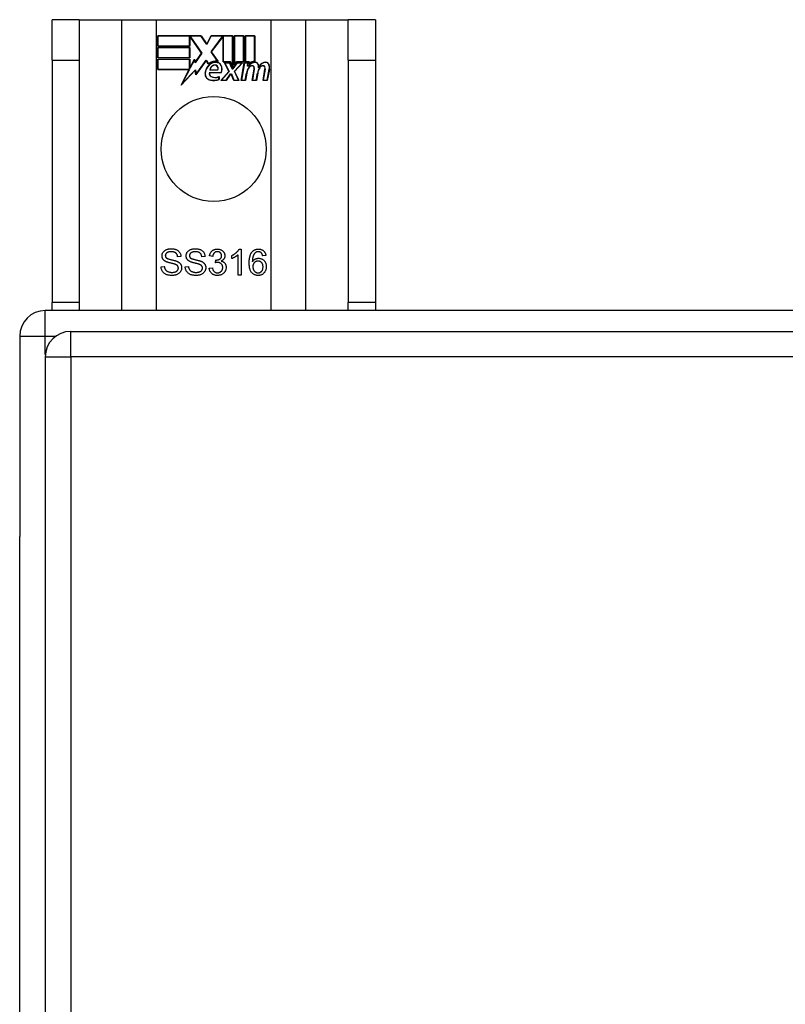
# Model space of a CAD drawing. Header units: inches. Extents: x 19 to 446, y 48 to 210.
# Tile 115 of 256: x 147.46 to 150.42, y 138.13 to 141.94. Entities that reach past the tile are written whole.
import ezdxf

# ---------------------------------------------------------------- set-up
doc = ezdxf.new("R2010")
doc.units = ezdxf.units.IN
doc.header["$MEASUREMENT"] = 0
doc.layers.add('Visible Edges(ANSI)', color=7, linetype='Continuous', lineweight=25)
doc.layers.add('Visible Tangent Edges(ANSI)', color=7, linetype='Continuous', lineweight=25)

msp = doc.modelspace()

# ---------------------------------------------------------------- linework, layer by layer
at = {"layer": 'Visible Edges(ANSI)'}
for p, q in [((147.6949, 141.9356), (147.5899, 141.9356)), ((147.5899, 141.7796), (147.5899, 141.9356)), ((147.6949, 141.9356), (147.6949, 141.7796)), ((147.6949, 141.9356), (147.8591, 141.9356)), ((147.8591, 141.9356), (147.9937, 141.9356)), ((147.9937, 141.9356), (148.4361, 141.9356)), ((148.4361, 141.9356), (148.5708, 141.9356)), ((148.5708, 141.9356), (148.7349, 141.9356)), ((148.7349, 141.7796), (148.7349, 141.9356)), ((148.8399, 141.9356), (148.7349, 141.9356)), ((148.8399, 141.9356), (148.8399, 141.7796)), ((147.9987, 141.8335), (147.9987, 141.8736)), ((147.9987, 141.8736), (148.166, 141.8736)), ((147.9995, 141.8729), (147.9995, 141.8343)), ((148.1656, 141.8729), (147.9995, 141.8729)), ((148.1213, 141.8343), (148.1213, 141.8688)), ((148.1213, 141.8688), (148.1258, 141.8688)), ((148.1254, 141.868), (148.1221, 141.868)), ((148.1221, 141.868), (148.1221, 141.8335)), ((148.1682, 141.8058), (148.1254, 141.868)), ((148.1258, 141.8688), (148.1691, 141.8058)), ((148.1881, 141.8395), (148.1656, 141.8729)), ((148.166, 141.8736), (148.188, 141.841)), ((148.188, 141.841), (148.2053, 141.8736)), ((148.2058, 141.8729), (148.1881, 141.8395)), ((148.2048, 141.8108), (148.2481, 141.8688)), ((148.2053, 141.8736), (148.289, 141.8736)), ((148.2484, 141.868), (148.2057, 141.8108)), ((148.2882, 141.8729), (148.2058, 141.8729)), ((148.2481, 141.8688), (148.2522, 141.8688)), ((148.2515, 141.868), (148.2484, 141.868)), ((148.2515, 141.7726), (148.2515, 141.868)), ((148.2522, 141.8688), (148.2522, 141.7733)), ((148.2882, 141.7542), (148.2882, 141.8729)), ((148.289, 141.8736), (148.289, 141.7505)), ((148.2942, 141.7596), (148.2942, 141.8736)), ((148.2942, 141.8736), (148.3313, 141.8736)), ((148.295, 141.8729), (148.295, 141.7619)), ((148.3306, 141.8729), (148.295, 141.8729)), ((148.3306, 141.7733), (148.3306, 141.8729)), ((148.3313, 141.8736), (148.3313, 141.7726)), ((148.3366, 141.7726), (148.3366, 141.8736)), ((148.3366, 141.8736), (148.3737, 141.8736)), ((148.3373, 141.8729), (148.3373, 141.7733)), ((148.373, 141.8729), (148.3373, 141.8729)), ((148.373, 141.775), (148.373, 141.8729)), ((148.3737, 141.8736), (148.3737, 141.7743)), ((148.1221, 141.8335), (147.9987, 141.8335)), ((147.9987, 141.7881), (147.9987, 141.8283)), ((147.9987, 141.8283), (148.1221, 141.8283)), ((147.9995, 141.8343), (148.1213, 141.8343)), ((147.9995, 141.8275), (147.9995, 141.7889)), ((148.1213, 141.8275), (147.9995, 141.8275)), ((148.1213, 141.7889), (148.1213, 141.8275)), ((148.1221, 141.8283), (148.1221, 141.7881)), ((148.2299, 141.7746), (148.2048, 141.8108)), ((148.2057, 141.8108), (148.2316, 141.7735)), ((147.5899, 141.7796), (147.5899, 140.8416)), ((147.6949, 141.7796), (147.6949, 140.8416)), ((148.1221, 141.7881), (147.9987, 141.7881)), ((147.9987, 141.7424), (147.9987, 141.7825)), ((147.9987, 141.7825), (148.1221, 141.7825)), ((147.9995, 141.7889), (148.1213, 141.7889)), ((148.1213, 141.7818), (147.9995, 141.7818)), ((147.9995, 141.7818), (147.9995, 141.7431)), ((148.1213, 141.7473), (148.1213, 141.7818)), ((148.1221, 141.7825), (148.1221, 141.748)), ((148.1229, 141.748), (148.1412, 141.7833)), ((148.1409, 141.781), (148.1233, 141.7473)), ((148.1433, 141.7688), (148.1409, 141.781)), ((148.1412, 141.7833), (148.1437, 141.7707)), ((148.1691, 141.8058), (148.1433, 141.7688)), ((148.1437, 141.7707), (148.1682, 141.8058)), ((148.1855, 141.7778), (148.1462, 141.7228)), ((148.1467, 141.7247), (148.1855, 141.7792)), ((148.1855, 141.7792), (148.1943, 141.7646)), ((148.1941, 141.7634), (148.1855, 141.7778)), ((148.2796, 141.7726), (148.2515, 141.7726)), ((148.2522, 141.7733), (148.2801, 141.7733)), ((148.2736, 141.7356), (148.2563, 141.769)), ((148.2563, 141.769), (148.2766, 141.769)), ((148.2766, 141.769), (148.2863, 141.746)), ((148.289, 141.7505), (148.2796, 141.7726)), ((148.2801, 141.7733), (148.2882, 141.7542)), ((148.289, 141.746), (148.3057, 141.769)), ((148.3036, 141.7726), (148.2942, 141.7596)), ((148.295, 141.7619), (148.3032, 141.7733)), ((148.3261, 141.769), (148.2957, 141.7359)), ((148.3032, 141.7733), (148.3306, 141.7733)), ((148.3313, 141.7726), (148.3036, 141.7726)), ((148.3057, 141.769), (148.3261, 141.769)), ((148.3212, 141.7008), (148.3333, 141.769)), ((148.3333, 141.769), (148.3475, 141.769)), ((148.352, 141.7726), (148.3366, 141.7726)), ((148.3373, 141.7733), (148.3528, 141.7733)), ((148.3475, 141.769), (148.3464, 141.757)), ((148.3513, 141.7649), (148.352, 141.7726)), ((148.3528, 141.7733), (148.3522, 141.7669)), ((148.7349, 141.7796), (148.7349, 140.8416)), ((148.8399, 141.7796), (148.8399, 140.8416)), ((148.1199, 141.7424), (147.9987, 141.7424)), ((147.9995, 141.7431), (148.1212, 141.7431)), ((148.0889, 141.6828), (148.1199, 141.7424)), ((148.1437, 141.7405), (148.0889, 141.6828)), ((148.1212, 141.7431), (148.092, 141.6872)), ((148.092, 141.6872), (148.1442, 141.7422)), ((148.1233, 141.7473), (148.1213, 141.7473)), ((148.1221, 141.748), (148.1229, 141.748)), ((148.1462, 141.7228), (148.1437, 141.7405)), ((148.1442, 141.7422), (148.1467, 141.7247)), ((148.198, 141.7311), (148.2439, 141.7311)), ((148.2443, 141.7304), (148.1986, 141.7304)), ((148.2309, 141.7409), (148.1996, 141.7409)), ((148.2005, 141.7416), (148.2305, 141.7416)), ((148.2428, 141.7008), (148.2736, 141.7356)), ((148.2745, 141.7355), (148.2445, 141.7015)), ((148.2576, 141.7683), (148.2745, 141.7355)), ((148.2761, 141.7683), (148.2576, 141.7683)), ((148.2858, 141.7453), (148.2761, 141.7683)), ((148.2894, 141.7453), (148.2858, 141.7453)), ((148.2863, 141.746), (148.289, 141.746)), ((148.306, 141.7683), (148.2894, 141.7453)), ((148.2948, 141.736), (148.3244, 141.7683)), ((148.3114, 141.7015), (148.2948, 141.736)), ((148.2957, 141.7359), (148.3126, 141.7008)), ((148.3244, 141.7683), (148.306, 141.7683)), ((148.3339, 141.7683), (148.3221, 141.7015)), ((148.3467, 141.7683), (148.3339, 141.7683)), ((148.3456, 141.7563), (148.3467, 141.7683)), ((148.3505, 141.7563), (148.3456, 141.7563)), ((148.3464, 141.757), (148.35, 141.757)), ((148.3636, 141.7008), (148.3712, 141.7439)), ((148.3719, 141.7438), (148.3645, 141.7015)), ((148.4056, 141.7008), (148.4132, 141.7439)), ((148.4139, 141.7438), (148.4065, 141.7015)), ((148.4215, 141.7015), (148.4297, 141.7438)), ((148.4304, 141.7436), (148.4221, 141.7008)), ((148.2353, 141.7047), (148.2353, 141.7143)), ((148.2361, 141.7154), (148.2361, 141.7041)), ((148.2631, 141.7008), (148.2428, 141.7008)), ((148.2445, 141.7015), (148.2627, 141.7015)), ((148.2627, 141.7015), (148.2796, 141.7259)), ((148.28, 141.7251), (148.2631, 141.7008)), ((148.2796, 141.7259), (148.2835, 141.7259)), ((148.283, 141.7251), (148.28, 141.7251)), ((148.2923, 141.7008), (148.283, 141.7251)), ((148.2835, 141.7259), (148.2929, 141.7015)), ((148.3126, 141.7008), (148.2923, 141.7008)), ((148.2929, 141.7015), (148.3114, 141.7015)), ((148.3377, 141.7008), (148.3212, 141.7008)), ((148.3221, 141.7015), (148.3371, 141.7015)), ((148.3371, 141.7015), (148.3419, 141.729)), ((148.3427, 141.7289), (148.3377, 141.7008)), ((148.3801, 141.7008), (148.3636, 141.7008)), ((148.3645, 141.7015), (148.3795, 141.7015)), ((148.3795, 141.7015), (148.3843, 141.729)), ((148.3851, 141.7289), (148.3801, 141.7008)), ((148.4221, 141.7008), (148.4056, 141.7008)), ((148.4065, 141.7015), (148.4215, 141.7015)), ((148.3134, 141.0485), (148.3213, 141.0485)), ((148.3213, 141.0485), (148.3213, 140.9481)), ((148.0881, 141.02), (148.0755, 141.019)), ((148.1814, 141.02), (148.1687, 141.019)), ((148.211, 141.0204), (148.1987, 141.0226)), ((148.2845, 141.0115), (148.2845, 141.0234)), ((148.309, 140.9481), (148.309, 141.0263)), ((148.4166, 141.0236), (148.4044, 141.0226)), ((148.0115, 140.9803), (148.024, 140.9813)), ((148.1047, 140.9803), (148.1172, 140.9813)), ((148.1975, 140.9746), (148.2098, 140.9762)), ((148.2218, 140.9955), (148.223, 141.0063)), ((148.3213, 140.9481), (148.309, 140.9481)), ((147.5899, 140.8106), (147.5899, 140.8416)), ((147.6949, 140.8416), (147.6949, 140.8106)), ((148.7349, 140.8106), (148.7349, 140.8416)), ((148.8399, 140.8416), (148.8399, 140.8106)), ((189.3659, 140.8106), (147.5639, 140.8106)), ((147.4649, 140.7116), (147.4649, 139.9366)), ((147.6624, 140.7303), (189.2674, 140.7303)), ((147.5634, 140.6313), (147.5634, 110.9113)), ((147.4649, 111.6847), (147.4649, 139.9366))]:
    msp.add_line(p, q, dxfattribs=at)
at = {"layer": 'Visible Edges(ANSI)', "flags": 128}
for points in [[(148.0152, 141.0223), (148.0153, 141.0242), (148.0155, 141.026), (148.0158, 141.0278), (148.0163, 141.0296), (148.0169, 141.0314), (148.0176, 141.0331), (148.0185, 141.0348), (148.0195, 141.0364), (148.0206, 141.038), (148.0219, 141.0395), (148.0233, 141.0409), (148.0248, 141.0422), (148.0264, 141.0434), (148.0282, 141.0445), (148.0301, 141.0455), (148.0321, 141.0464), (148.0342, 141.0472), (148.0363, 141.0479), (148.0385, 141.0485), (148.0408, 141.049), (148.0431, 141.0494), (148.0455, 141.0496), (148.048, 141.0498), (148.0505, 141.0499)], [(148.0505, 141.0499), (148.0532, 141.0498), (148.0559, 141.0496), (148.0585, 141.0494), (148.061, 141.049), (148.0634, 141.0485), (148.0657, 141.0478), (148.0679, 141.0471), (148.0701, 141.0463), (148.0722, 141.0453), (148.0741, 141.0443), (148.0759, 141.0431), (148.0776, 141.0418), (148.0792, 141.0405), (148.0807, 141.039), (148.082, 141.0374), (148.0832, 141.0357), (148.0843, 141.0339), (148.0853, 141.0321), (148.0861, 141.0302), (148.0868, 141.0283), (148.0873, 141.0263), (148.0877, 141.0242), (148.088, 141.0221), (148.0881, 141.02)], [(148.1084, 141.0223), (148.1085, 141.0242), (148.1087, 141.026), (148.109, 141.0278), (148.1095, 141.0296), (148.1101, 141.0314), (148.1108, 141.0331), (148.1117, 141.0348), (148.1127, 141.0364), (148.1139, 141.038), (148.1151, 141.0395), (148.1165, 141.0409), (148.118, 141.0422), (148.1197, 141.0434), (148.1214, 141.0445), (148.1233, 141.0455), (148.1253, 141.0464), (148.1274, 141.0472), (148.1295, 141.0479), (148.1318, 141.0485), (148.134, 141.049), (148.1364, 141.0494), (148.1388, 141.0496), (148.1412, 141.0498), (148.1437, 141.0499)], [(148.1437, 141.0499), (148.1464, 141.0498), (148.1491, 141.0496), (148.1517, 141.0494), (148.1542, 141.049), (148.1566, 141.0485), (148.1589, 141.0478), (148.1612, 141.0471), (148.1633, 141.0463), (148.1654, 141.0453), (148.1673, 141.0443), (148.1692, 141.0431), (148.1709, 141.0418), (148.1724, 141.0405), (148.1739, 141.039), (148.1752, 141.0374), (148.1764, 141.0357), (148.1775, 141.0339), (148.1785, 141.0321), (148.1793, 141.0302), (148.18, 141.0283), (148.1805, 141.0263), (148.1809, 141.0242), (148.1812, 141.0221), (148.1814, 141.02)], [(148.1987, 141.0226), (148.1992, 141.0246), (148.1997, 141.0265), (148.2002, 141.0284), (148.2009, 141.0302), (148.2016, 141.0319), (148.2024, 141.0335), (148.2033, 141.0351), (148.2043, 141.0366), (148.2054, 141.038), (148.2065, 141.0393), (148.2077, 141.0405), (148.209, 141.0417), (148.2103, 141.0428), (148.2117, 141.0438), (148.2132, 141.0447), (148.2147, 141.0455), (148.2163, 141.0462), (148.2179, 141.0468), (148.2196, 141.0473), (148.2213, 141.0477), (148.2231, 141.0481), (148.225, 141.0483), (148.2269, 141.0484), (148.2288, 141.0485)], [(148.2288, 141.0485), (148.2309, 141.0484), (148.2328, 141.0483), (148.2348, 141.048), (148.2367, 141.0476), (148.2385, 141.0471), (148.2404, 141.0465), (148.2421, 141.0458), (148.2439, 141.045), (148.2456, 141.0441), (148.2471, 141.0431), (148.2486, 141.042), (148.25, 141.0408), (148.2513, 141.0396), (148.2524, 141.0383), (148.2535, 141.0369), (148.2544, 141.0354), (148.2553, 141.0339), (148.2561, 141.0323), (148.2567, 141.0308), (148.2572, 141.0292), (148.2576, 141.0276), (148.2579, 141.0259), (148.2581, 141.0243), (148.2581, 141.0226)], [(148.2845, 141.0234), (148.2862, 141.0242), (148.2878, 141.0251), (148.2895, 141.0259), (148.2911, 141.0268), (148.2926, 141.0278), (148.2941, 141.0287), (148.2956, 141.0297), (148.297, 141.0307), (148.2985, 141.0318), (148.2998, 141.0329), (148.3012, 141.034), (148.3025, 141.0351), (148.3037, 141.0363), (148.3049, 141.0374), (148.306, 141.0385), (148.3071, 141.0397), (148.3081, 141.0408), (148.309, 141.0419), (148.3099, 141.043), (148.3107, 141.0441), (148.3115, 141.0452), (148.3122, 141.0463), (148.3128, 141.0474), (148.3134, 141.0485)], [(148.363, 141.037), (148.3638, 141.038), (148.3646, 141.0389), (148.3654, 141.0397), (148.3663, 141.0405), (148.3671, 141.0413), (148.368, 141.0421), (148.369, 141.0427), (148.3699, 141.0434), (148.3709, 141.044), (148.3719, 141.0446), (148.3729, 141.0451), (148.3739, 141.0456), (148.375, 141.0461), (148.3761, 141.0465), (148.3772, 141.0469), (148.3783, 141.0472), (148.3794, 141.0475), (148.3806, 141.0478), (148.3818, 141.048), (148.383, 141.0482), (148.3843, 141.0483), (148.3855, 141.0484), (148.3868, 141.0485), (148.3881, 141.0485)], [(148.3881, 141.0485), (148.3901, 141.0484), (148.392, 141.0483), (148.3938, 141.0481), (148.3955, 141.0477), (148.3972, 141.0473), (148.3989, 141.0468), (148.4005, 141.0462), (148.402, 141.0455), (148.4035, 141.0448), (148.4049, 141.0439), (148.4062, 141.0429), (148.4075, 141.0419), (148.4087, 141.0407), (148.4098, 141.0395), (148.4109, 141.0382), (148.4119, 141.0369), (148.4127, 141.0355), (148.4135, 141.034), (148.4143, 141.0324), (148.4149, 141.0308), (148.4154, 141.0291), (148.4159, 141.0273), (148.4163, 141.0255), (148.4166, 141.0236)], [(148.0294, 141.0005), (148.0282, 141.0012), (148.0271, 141.0018), (148.026, 141.0025), (148.025, 141.0032), (148.024, 141.004), (148.0231, 141.0047), (148.0223, 141.0055), (148.0214, 141.0063), (148.0207, 141.0072), (148.02, 141.008), (148.0193, 141.0089), (148.0187, 141.0098), (148.0181, 141.0108), (148.0176, 141.0117), (148.0172, 141.0127), (148.0168, 141.0137), (148.0164, 141.0147), (148.0161, 141.0157), (148.0158, 141.0168), (148.0156, 141.0178), (148.0154, 141.0189), (148.0153, 141.02), (148.0152, 141.0211), (148.0152, 141.0223)], [(148.051, 141.0382), (148.0491, 141.0382), (148.0472, 141.0381), (148.0454, 141.0379), (148.0437, 141.0377), (148.0421, 141.0374), (148.0406, 141.0371), (148.0392, 141.0367), (148.0379, 141.0362), (148.0366, 141.0357), (148.0355, 141.0351), (148.0344, 141.0345), (148.0335, 141.0338), (148.0326, 141.033), (148.0318, 141.0322), (148.031, 141.0315), (148.0304, 141.0306), (148.0298, 141.0298), (148.0293, 141.0289), (148.0289, 141.028), (148.0285, 141.0271), (148.0283, 141.0262), (148.0281, 141.0252), (148.028, 141.0242), (148.0279, 141.0232)], [(148.0279, 141.0232), (148.0279, 141.0227), (148.028, 141.0223), (148.028, 141.0219), (148.028, 141.0214), (148.0281, 141.021), (148.0282, 141.0206), (148.0283, 141.0202), (148.0284, 141.0198), (148.0285, 141.0194), (148.0286, 141.019), (148.0287, 141.0186), (148.0289, 141.0182), (148.0291, 141.0179), (148.0292, 141.0175), (148.0294, 141.0172), (148.0297, 141.0168), (148.0299, 141.0165), (148.0301, 141.0161), (148.0304, 141.0158), (148.0306, 141.0155), (148.0309, 141.0152), (148.0312, 141.0149), (148.0315, 141.0146), (148.0318, 141.0143)], [(148.0318, 141.0143), (148.0325, 141.0137), (148.0335, 141.0131), (148.0345, 141.0125), (148.0358, 141.0119), (148.0372, 141.0114), (148.0388, 141.0108), (148.0405, 141.0102), (148.0425, 141.0096), (148.0446, 141.009), (148.0468, 141.0084), (148.0493, 141.0078), (148.0519, 141.0072), (148.0545, 141.0066), (148.057, 141.006), (148.0594, 141.0054), (148.0616, 141.0048), (148.0636, 141.0043), (148.0655, 141.0037), (148.0673, 141.0032), (148.069, 141.0027), (148.0705, 141.0022), (148.0718, 141.0017), (148.073, 141.0012), (148.0741, 141.0008)], [(148.0755, 141.019), (148.0753, 141.0205), (148.075, 141.022), (148.0747, 141.0235), (148.0743, 141.0248), (148.0738, 141.0261), (148.0733, 141.0273), (148.0726, 141.0285), (148.072, 141.0296), (148.0712, 141.0306), (148.0704, 141.0316), (148.0695, 141.0325), (148.0686, 141.0334), (148.0675, 141.0341), (148.0664, 141.0348), (148.0652, 141.0355), (148.064, 141.036), (148.0626, 141.0365), (148.0612, 141.037), (148.0597, 141.0374), (148.0581, 141.0377), (148.0565, 141.0379), (148.0547, 141.0381), (148.0529, 141.0382), (148.051, 141.0382)], [(148.1226, 141.0005), (148.1214, 141.0012), (148.1203, 141.0018), (148.1192, 141.0025), (148.1182, 141.0032), (148.1173, 141.004), (148.1163, 141.0047), (148.1155, 141.0055), (148.1147, 141.0063), (148.1139, 141.0072), (148.1132, 141.008), (148.1125, 141.0089), (148.1119, 141.0098), (148.1114, 141.0108), (148.1108, 141.0117), (148.1104, 141.0127), (148.11, 141.0137), (148.1096, 141.0147), (148.1093, 141.0157), (148.109, 141.0168), (148.1088, 141.0178), (148.1086, 141.0189), (148.1085, 141.02), (148.1084, 141.0211), (148.1084, 141.0223)], [(148.1442, 141.0382), (148.1423, 141.0382), (148.1404, 141.0381), (148.1386, 141.0379), (148.1369, 141.0377), (148.1353, 141.0374), (148.1338, 141.0371), (148.1324, 141.0367), (148.1311, 141.0362), (148.1298, 141.0357), (148.1287, 141.0351), (148.1276, 141.0345), (148.1267, 141.0338), (148.1258, 141.033), (148.125, 141.0322), (148.1243, 141.0315), (148.1236, 141.0306), (148.123, 141.0298), (148.1225, 141.0289), (148.1221, 141.028), (148.1218, 141.0271), (148.1215, 141.0262), (148.1213, 141.0252), (148.1212, 141.0242), (148.1211, 141.0232)], [(148.1211, 141.0232), (148.1211, 141.0227), (148.1212, 141.0223), (148.1212, 141.0219), (148.1212, 141.0214), (148.1213, 141.021), (148.1214, 141.0206), (148.1215, 141.0202), (148.1216, 141.0198), (148.1217, 141.0194), (148.1218, 141.019), (148.122, 141.0186), (148.1221, 141.0182), (148.1223, 141.0179), (148.1225, 141.0175), (148.1227, 141.0172), (148.1229, 141.0168), (148.1231, 141.0165), (148.1233, 141.0161), (148.1236, 141.0158), (148.1238, 141.0155), (148.1241, 141.0152), (148.1244, 141.0149), (148.1247, 141.0146), (148.125, 141.0143)], [(148.125, 141.0143), (148.1258, 141.0137), (148.1267, 141.0131), (148.1277, 141.0125), (148.129, 141.0119), (148.1304, 141.0114), (148.132, 141.0108), (148.1338, 141.0102), (148.1357, 141.0096), (148.1378, 141.009), (148.1401, 141.0084), (148.1425, 141.0078), (148.1451, 141.0072), (148.1477, 141.0066), (148.1502, 141.006), (148.1526, 141.0054), (148.1548, 141.0048), (148.1568, 141.0043), (148.1588, 141.0037), (148.1605, 141.0032), (148.1622, 141.0027), (148.1637, 141.0022), (148.165, 141.0017), (148.1663, 141.0012), (148.1673, 141.0008)], [(148.1687, 141.019), (148.1685, 141.0205), (148.1682, 141.022), (148.1679, 141.0235), (148.1675, 141.0248), (148.167, 141.0261), (148.1665, 141.0273), (148.1659, 141.0285), (148.1652, 141.0296), (148.1644, 141.0306), (148.1636, 141.0316), (148.1627, 141.0325), (148.1618, 141.0334), (148.1607, 141.0341), (148.1596, 141.0348), (148.1584, 141.0355), (148.1572, 141.036), (148.1558, 141.0365), (148.1544, 141.037), (148.1529, 141.0374), (148.1513, 141.0377), (148.1497, 141.0379), (148.1479, 141.0381), (148.1461, 141.0382), (148.1442, 141.0382)], [(148.2291, 141.0384), (148.2279, 141.0384), (148.2267, 141.0383), (148.2256, 141.0381), (148.2246, 141.0379), (148.2235, 141.0376), (148.2225, 141.0373), (148.2215, 141.0369), (148.2206, 141.0364), (148.2197, 141.0359), (148.2188, 141.0353), (148.218, 141.0346), (148.2171, 141.0339), (148.2164, 141.0331), (148.2156, 141.0323), (148.215, 141.0314), (148.2143, 141.0304), (148.2138, 141.0294), (148.2132, 141.0283), (148.2127, 141.0271), (148.2123, 141.0259), (148.2119, 141.0246), (148.2116, 141.0233), (148.2113, 141.0218), (148.211, 141.0204)], [(148.225, 141.0061), (148.2263, 141.0061), (148.2276, 141.0062), (148.2289, 141.0064), (148.2301, 141.0066), (148.2313, 141.0068), (148.2325, 141.0071), (148.2337, 141.0075), (148.2348, 141.0079), (148.2359, 141.0084), (148.237, 141.009), (148.2381, 141.0096), (148.2392, 141.0102), (148.2402, 141.0109), (148.2411, 141.0117), (148.2419, 141.0125), (148.2427, 141.0134), (148.2433, 141.0144), (148.2439, 141.0154), (148.2444, 141.0165), (148.2448, 141.0176), (148.2451, 141.0188), (148.2453, 141.0201), (148.2454, 141.0214), (148.2455, 141.0228)], [(148.2455, 141.0228), (148.2454, 141.0239), (148.2453, 141.025), (148.2452, 141.026), (148.2449, 141.0271), (148.2447, 141.028), (148.2443, 141.029), (148.2439, 141.0299), (148.2434, 141.0308), (148.2429, 141.0316), (148.2423, 141.0325), (148.2416, 141.0332), (148.2409, 141.034), (148.2401, 141.0347), (148.2393, 141.0354), (148.2384, 141.0359), (148.2375, 141.0365), (148.2366, 141.0369), (148.2356, 141.0373), (148.2346, 141.0377), (148.2336, 141.0379), (148.2325, 141.0381), (148.2314, 141.0383), (148.2303, 141.0384), (148.2291, 141.0384)], [(148.2581, 141.0226), (148.2581, 141.0215), (148.258, 141.0204), (148.2579, 141.0194), (148.2577, 141.0184), (148.2575, 141.0174), (148.2572, 141.0164), (148.2569, 141.0154), (148.2566, 141.0144), (148.2562, 141.0135), (148.2557, 141.0126), (148.2552, 141.0117), (148.2546, 141.0108), (148.254, 141.0099), (148.2534, 141.009), (148.2527, 141.0082), (148.252, 141.0074), (148.2512, 141.0067), (148.2503, 141.006), (148.2494, 141.0053), (148.2485, 141.0046), (148.2475, 141.004), (148.2465, 141.0034), (148.2454, 141.0028), (148.2443, 141.0023)], [(148.309, 141.0263), (148.3083, 141.0256), (148.3075, 141.0249), (148.3066, 141.0242), (148.3058, 141.0235), (148.3049, 141.0228), (148.3039, 141.0221), (148.3029, 141.0214), (148.3019, 141.0207), (148.3008, 141.02), (148.2997, 141.0193), (148.2986, 141.0186), (148.2974, 141.0179), (148.2962, 141.0172), (148.295, 141.0165), (148.2939, 141.0159), (148.2928, 141.0153), (148.2917, 141.0147), (148.2906, 141.0142), (148.2895, 141.0137), (148.2885, 141.0132), (148.2874, 141.0127), (148.2864, 141.0123), (148.2854, 141.0119), (148.2845, 141.0115)], [(148.3522, 140.9949), (148.3523, 140.9973), (148.3523, 140.9996), (148.3524, 141.0019), (148.3525, 141.0041), (148.3527, 141.0063), (148.3529, 141.0084), (148.3532, 141.0105), (148.3534, 141.0125), (148.3538, 141.0144), (148.3541, 141.0163), (148.3545, 141.0181), (148.3549, 141.0199), (148.3554, 141.0216), (148.3559, 141.0233), (148.3564, 141.0249), (148.357, 141.0265), (148.3576, 141.028), (148.3583, 141.0295), (148.359, 141.0309), (148.3597, 141.0322), (148.3605, 141.0335), (148.3613, 141.0347), (148.3621, 141.0359), (148.363, 141.037)], [(148.3771, 141.0351), (148.3761, 141.0344), (148.3752, 141.0336), (148.3743, 141.0328), (148.3735, 141.0319), (148.3727, 141.031), (148.3719, 141.03), (148.3712, 141.0289), (148.3704, 141.0278), (148.3698, 141.0266), (148.3691, 141.0254), (148.3685, 141.0241), (148.3679, 141.0228), (148.3674, 141.0214), (148.3669, 141.0199), (148.3665, 141.0183), (148.3661, 141.0166), (148.3657, 141.0148), (148.3654, 141.0129), (148.3651, 141.0109), (148.3649, 141.0089), (148.3647, 141.0067), (148.3646, 141.0044), (148.3645, 141.0021), (148.3644, 140.9996)], [(148.3644, 140.9996), (148.3652, 141.0007), (148.366, 141.0018), (148.3668, 141.0028), (148.3676, 141.0038), (148.3685, 141.0047), (148.3694, 141.0055), (148.3703, 141.0063), (148.3712, 141.0071), (148.3722, 141.0078), (148.3732, 141.0085), (148.3742, 141.0091), (148.3753, 141.0097), (148.3764, 141.0102), (148.3775, 141.0107), (148.3786, 141.0111), (148.3797, 141.0115), (148.3808, 141.0118), (148.3819, 141.0121), (148.383, 141.0124), (148.3841, 141.0126), (148.3853, 141.0128), (148.3864, 141.0129), (148.3876, 141.0129), (148.3887, 141.013)], [(148.3874, 141.0384), (148.3869, 141.0384), (148.3864, 141.0384), (148.3859, 141.0384), (148.3855, 141.0383), (148.385, 141.0383), (148.3845, 141.0382), (148.3841, 141.0381), (148.3836, 141.0381), (148.3832, 141.038), (148.3827, 141.0379), (148.3823, 141.0377), (148.3819, 141.0376), (148.3814, 141.0375), (148.381, 141.0373), (148.3806, 141.0371), (148.3802, 141.037), (148.3798, 141.0368), (148.3794, 141.0366), (148.379, 141.0364), (148.3786, 141.0361), (148.3782, 141.0359), (148.3778, 141.0357), (148.3775, 141.0354), (148.3771, 141.0351)], [(148.3997, 141.0332), (148.3993, 141.0336), (148.3989, 141.034), (148.3984, 141.0344), (148.398, 141.0348), (148.3975, 141.0351), (148.3971, 141.0355), (148.3966, 141.0358), (148.3961, 141.0361), (148.3956, 141.0364), (148.3951, 141.0366), (148.3946, 141.0369), (148.3941, 141.0371), (148.3936, 141.0373), (148.3931, 141.0375), (148.3925, 141.0377), (148.392, 141.0378), (148.3915, 141.038), (148.3909, 141.0381), (148.3903, 141.0382), (148.3898, 141.0383), (148.3892, 141.0383), (148.3886, 141.0384), (148.388, 141.0384), (148.3874, 141.0384)], [(148.3887, 141.013), (148.3908, 141.0129), (148.3927, 141.0127), (148.3947, 141.0124), (148.3965, 141.012), (148.3983, 141.0114), (148.4001, 141.0107), (148.4018, 141.0099), (148.4035, 141.0089), (148.4051, 141.0079), (148.4067, 141.0067), (148.4082, 141.0054), (148.4097, 141.0039), (148.4111, 141.0024), (148.4123, 141.0008), (148.4135, 140.9991), (148.4145, 140.9973), (148.4154, 140.9955), (148.4162, 140.9936), (148.4168, 140.9916), (148.4174, 140.9895), (148.4178, 140.9874), (148.4181, 140.9852), (148.4183, 140.9829), (148.4183, 140.9806)], [(148.4044, 141.0226), (148.4042, 141.0232), (148.4041, 141.0237), (148.4039, 141.0243), (148.4038, 141.0249), (148.4036, 141.0254), (148.4035, 141.0259), (148.4033, 141.0265), (148.4031, 141.027), (148.4029, 141.0275), (148.4028, 141.0279), (148.4026, 141.0284), (148.4024, 141.0288), (148.4022, 141.0293), (148.402, 141.0297), (148.4018, 141.0301), (148.4016, 141.0305), (148.4013, 141.0309), (148.4011, 141.0312), (148.4009, 141.0316), (148.4007, 141.0319), (148.4004, 141.0323), (148.4002, 141.0326), (148.4, 141.0329), (148.3997, 141.0332)], [(148.0541, 140.9464), (148.0508, 140.9465), (148.0476, 140.9467), (148.0445, 140.947), (148.0416, 140.9474), (148.0388, 140.948), (148.0362, 140.9487), (148.0337, 140.9495), (148.0314, 140.9504), (148.0291, 140.9514), (148.027, 140.9526), (148.025, 140.9539), (148.0232, 140.9553), (148.0215, 140.9569), (148.0198, 140.9586), (148.0184, 140.9604), (148.017, 140.9623), (148.0158, 140.9643), (148.0147, 140.9664), (148.0138, 140.9685), (148.013, 140.9707), (148.0124, 140.973), (148.0119, 140.9754), (148.0116, 140.9778), (148.0115, 140.9803)], [(148.024, 140.9813), (148.0242, 140.9795), (148.0246, 140.9777), (148.025, 140.9761), (148.0255, 140.9745), (148.026, 140.973), (148.0266, 140.9716), (148.0273, 140.9702), (148.0281, 140.969), (148.029, 140.9678), (148.03, 140.9667), (148.031, 140.9656), (148.0323, 140.9646), (148.0336, 140.9637), (148.035, 140.9628), (148.0365, 140.962), (148.0382, 140.9612), (148.0399, 140.9605), (148.0417, 140.9599), (148.0435, 140.9594), (148.0454, 140.959), (148.0474, 140.9587), (148.0494, 140.9584), (148.0514, 140.9583), (148.0535, 140.9582)], [(148.0666, 140.9893), (148.0659, 140.9896), (148.065, 140.9899), (148.064, 140.9902), (148.0629, 140.9906), (148.0616, 140.991), (148.0602, 140.9914), (148.0586, 140.9918), (148.0569, 140.9922), (148.0551, 140.9927), (148.0531, 140.9932), (148.051, 140.9937), (148.0488, 140.9943), (148.0465, 140.9948), (148.0444, 140.9953), (148.0424, 140.9959), (148.0405, 140.9964), (148.0387, 140.997), (148.037, 140.9975), (148.0354, 140.998), (148.034, 140.9985), (148.0327, 140.999), (148.0315, 140.9995), (148.0304, 141), (148.0294, 141.0005)], [(148.0535, 140.9582), (148.0554, 140.9583), (148.0572, 140.9584), (148.059, 140.9586), (148.0607, 140.9588), (148.0623, 140.9591), (148.0639, 140.9595), (148.0654, 140.96), (148.0669, 140.9605), (148.0683, 140.9611), (148.0696, 140.9617), (148.0709, 140.9624), (148.072, 140.9632), (148.073, 140.964), (148.074, 140.9648), (148.0748, 140.9657), (148.0756, 140.9667), (148.0762, 140.9677), (148.0768, 140.9687), (148.0773, 140.9697), (148.0777, 140.9708), (148.078, 140.9718), (148.0782, 140.973), (148.0783, 140.9741), (148.0784, 140.9752)], [(148.0911, 140.9764), (148.091, 140.9744), (148.0908, 140.9724), (148.0905, 140.9705), (148.09, 140.9686), (148.0893, 140.9667), (148.0885, 140.9649), (148.0876, 140.9631), (148.0865, 140.9613), (148.0853, 140.9596), (148.084, 140.958), (148.0825, 140.9565), (148.081, 140.9551), (148.0793, 140.9537), (148.0774, 140.9525), (148.0755, 140.9514), (148.0734, 140.9503), (148.0712, 140.9494), (148.069, 140.9486), (148.0667, 140.948), (148.0643, 140.9474), (148.0619, 140.947), (148.0593, 140.9467), (148.0568, 140.9465), (148.0541, 140.9464)], [(148.0784, 140.9752), (148.0784, 140.976), (148.0783, 140.9768), (148.0782, 140.9775), (148.0781, 140.9782), (148.0779, 140.979), (148.0777, 140.9797), (148.0775, 140.9803), (148.0772, 140.981), (148.0769, 140.9816), (148.0765, 140.9823), (148.0761, 140.9829), (148.0757, 140.9835), (148.0752, 140.984), (148.0747, 140.9846), (148.0741, 140.9851), (148.0735, 140.9857), (148.0728, 140.9862), (148.0721, 140.9867), (148.0713, 140.9872), (148.0705, 140.9876), (148.0696, 140.9881), (148.0687, 140.9885), (148.0677, 140.9889), (148.0666, 140.9893)], [(148.0741, 141.0008), (148.0755, 141.0001), (148.0769, 140.9994), (148.0782, 140.9986), (148.0794, 140.9978), (148.0806, 140.997), (148.0817, 140.9962), (148.0827, 140.9953), (148.0837, 140.9944), (148.0846, 140.9935), (148.0854, 140.9926), (148.0862, 140.9916), (148.087, 140.9906), (148.0876, 140.9895), (148.0882, 140.9884), (148.0888, 140.9874), (148.0893, 140.9862), (148.0897, 140.9851), (148.0901, 140.9839), (148.0904, 140.9827), (148.0906, 140.9815), (148.0909, 140.9803), (148.091, 140.979), (148.0911, 140.9777), (148.0911, 140.9764)], [(148.1474, 140.9464), (148.144, 140.9465), (148.1408, 140.9467), (148.1378, 140.947), (148.1348, 140.9474), (148.1321, 140.948), (148.1294, 140.9487), (148.1269, 140.9495), (148.1246, 140.9504), (148.1223, 140.9514), (148.1202, 140.9526), (148.1183, 140.9539), (148.1164, 140.9553), (148.1147, 140.9569), (148.1131, 140.9586), (148.1116, 140.9604), (148.1102, 140.9623), (148.109, 140.9643), (148.1079, 140.9664), (148.107, 140.9685), (148.1062, 140.9707), (148.1056, 140.973), (148.1051, 140.9754), (148.1048, 140.9778), (148.1047, 140.9803)], [(148.1172, 140.9813), (148.1174, 140.9795), (148.1178, 140.9777), (148.1182, 140.9761), (148.1187, 140.9745), (148.1192, 140.973), (148.1199, 140.9716), (148.1206, 140.9702), (148.1213, 140.969), (148.1222, 140.9678), (148.1232, 140.9667), (148.1243, 140.9656), (148.1255, 140.9646), (148.1268, 140.9637), (148.1282, 140.9628), (148.1297, 140.962), (148.1314, 140.9612), (148.1331, 140.9605), (148.1349, 140.9599), (148.1368, 140.9594), (148.1386, 140.959), (148.1406, 140.9587), (148.1426, 140.9584), (148.1446, 140.9583), (148.1468, 140.9582)], [(148.1599, 140.9893), (148.1591, 140.9896), (148.1582, 140.9899), (148.1572, 140.9902), (148.1561, 140.9906), (148.1548, 140.991), (148.1534, 140.9914), (148.1518, 140.9918), (148.1501, 140.9922), (148.1483, 140.9927), (148.1463, 140.9932), (148.1442, 140.9937), (148.142, 140.9943), (148.1397, 140.9948), (148.1376, 140.9953), (148.1356, 140.9959), (148.1337, 140.9964), (148.1319, 140.997), (148.1302, 140.9975), (148.1287, 140.998), (148.1272, 140.9985), (148.1259, 140.999), (148.1247, 140.9995), (148.1236, 141), (148.1226, 141.0005)], [(148.1468, 140.9582), (148.1486, 140.9583), (148.1504, 140.9584), (148.1522, 140.9586), (148.1539, 140.9588), (148.1555, 140.9591), (148.1571, 140.9595), (148.1586, 140.96), (148.1601, 140.9605), (148.1615, 140.9611), (148.1629, 140.9617), (148.1641, 140.9624), (148.1652, 140.9632), (148.1662, 140.964), (148.1672, 140.9648), (148.168, 140.9657), (148.1688, 140.9667), (148.1694, 140.9677), (148.17, 140.9687), (148.1705, 140.9697), (148.1709, 140.9708), (148.1712, 140.9718), (148.1714, 140.973), (148.1716, 140.9741), (148.1716, 140.9752)], [(148.1843, 140.9764), (148.1843, 140.9744), (148.184, 140.9724), (148.1837, 140.9705), (148.1832, 140.9686), (148.1825, 140.9667), (148.1818, 140.9649), (148.1808, 140.9631), (148.1798, 140.9613), (148.1785, 140.9596), (148.1772, 140.958), (148.1758, 140.9565), (148.1742, 140.9551), (148.1725, 140.9537), (148.1706, 140.9525), (148.1687, 140.9514), (148.1666, 140.9503), (148.1644, 140.9494), (148.1622, 140.9486), (148.1599, 140.948), (148.1575, 140.9474), (148.1551, 140.947), (148.1526, 140.9467), (148.15, 140.9465), (148.1474, 140.9464)], [(148.1716, 140.9752), (148.1716, 140.976), (148.1715, 140.9768), (148.1714, 140.9775), (148.1713, 140.9782), (148.1711, 140.979), (148.1709, 140.9797), (148.1707, 140.9803), (148.1704, 140.981), (148.1701, 140.9816), (148.1697, 140.9823), (148.1693, 140.9829), (148.1689, 140.9835), (148.1684, 140.984), (148.1679, 140.9846), (148.1673, 140.9851), (148.1667, 140.9857), (148.166, 140.9862), (148.1653, 140.9867), (148.1645, 140.9872), (148.1637, 140.9876), (148.1628, 140.9881), (148.1619, 140.9885), (148.1609, 140.9889), (148.1599, 140.9893)], [(148.1673, 141.0008), (148.1687, 141.0001), (148.1701, 140.9994), (148.1714, 140.9986), (148.1726, 140.9978), (148.1738, 140.997), (148.1749, 140.9962), (148.1759, 140.9953), (148.1769, 140.9944), (148.1778, 140.9935), (148.1787, 140.9926), (148.1795, 140.9916), (148.1802, 140.9906), (148.1808, 140.9895), (148.1814, 140.9884), (148.182, 140.9874), (148.1825, 140.9862), (148.1829, 140.9851), (148.1833, 140.9839), (148.1836, 140.9827), (148.1839, 140.9815), (148.1841, 140.9803), (148.1842, 140.979), (148.1843, 140.9777), (148.1843, 140.9764)], [(148.2293, 140.9464), (148.2271, 140.9465), (148.225, 140.9466), (148.223, 140.9469), (148.221, 140.9473), (148.2191, 140.9478), (148.2172, 140.9484), (148.2154, 140.9491), (148.2137, 140.9499), (148.212, 140.9508), (148.2104, 140.9519), (148.2089, 140.953), (148.2074, 140.9543), (148.206, 140.9556), (148.2047, 140.957), (148.2035, 140.9585), (148.2025, 140.96), (148.2015, 140.9616), (148.2006, 140.9633), (148.1998, 140.965), (148.1992, 140.9668), (148.1986, 140.9687), (148.1981, 140.9706), (148.1978, 140.9726), (148.1975, 140.9746)], [(148.2098, 140.9762), (148.2102, 140.9745), (148.2106, 140.9729), (148.211, 140.9714), (148.2115, 140.9699), (148.2121, 140.9685), (148.2127, 140.9672), (148.2133, 140.966), (148.2139, 140.9649), (148.2146, 140.9638), (148.2154, 140.9629), (148.2162, 140.962), (148.217, 140.9612), (148.2178, 140.9604), (148.2187, 140.9598), (148.2197, 140.9592), (148.2206, 140.9586), (148.2216, 140.9581), (148.2226, 140.9577), (148.2237, 140.9574), (148.2247, 140.9571), (148.2259, 140.9568), (148.227, 140.9567), (148.2282, 140.9566), (148.2294, 140.9566)], [(148.2304, 140.9969), (148.2301, 140.9969), (148.2298, 140.9969), (148.2295, 140.9969), (148.2292, 140.9968), (148.2289, 140.9968), (148.2285, 140.9968), (148.2282, 140.9968), (148.2279, 140.9967), (148.2275, 140.9967), (148.2272, 140.9966), (148.2269, 140.9966), (148.2265, 140.9965), (148.2261, 140.9965), (148.2258, 140.9964), (148.2254, 140.9963), (148.225, 140.9963), (148.2246, 140.9962), (148.2242, 140.9961), (148.2238, 140.996), (148.2234, 140.9959), (148.223, 140.9958), (148.2226, 140.9957), (148.2222, 140.9956), (148.2218, 140.9955)], [(148.223, 141.0063), (148.2232, 141.0062), (148.2233, 141.0062), (148.2234, 141.0062), (148.2235, 141.0062), (148.2236, 141.0062), (148.2237, 141.0062), (148.2238, 141.0062), (148.2238, 141.0062), (148.2239, 141.0062), (148.224, 141.0062), (148.2241, 141.0061), (148.2242, 141.0061), (148.2243, 141.0061), (148.2244, 141.0061), (148.2244, 141.0061), (148.2245, 141.0061), (148.2246, 141.0061), (148.2246, 141.0061), (148.2247, 141.0061), (148.2248, 141.0061), (148.2248, 141.0061), (148.2249, 141.0061), (148.225, 141.0061), (148.225, 141.0061)], [(148.263, 140.9777), (148.2629, 140.9755), (148.2627, 140.9734), (148.2624, 140.9714), (148.2619, 140.9694), (148.2613, 140.9675), (148.2606, 140.9656), (148.2597, 140.9638), (148.2587, 140.962), (148.2576, 140.9603), (148.2563, 140.9587), (148.2549, 140.9571), (148.2534, 140.9555), (148.2518, 140.9541), (148.2501, 140.9527), (148.2483, 140.9515), (148.2465, 140.9505), (148.2446, 140.9495), (148.2426, 140.9487), (148.2406, 140.948), (148.2384, 140.9474), (148.2363, 140.947), (148.234, 140.9467), (148.2317, 140.9465), (148.2293, 140.9464)], [(148.2294, 140.9566), (148.2308, 140.9566), (148.2322, 140.9567), (148.2335, 140.9569), (148.2349, 140.9572), (148.2361, 140.9576), (148.2374, 140.9581), (148.2386, 140.9586), (148.2397, 140.9592), (148.2409, 140.9599), (148.2419, 140.9607), (148.243, 140.9616), (148.244, 140.9626), (148.245, 140.9636), (148.2458, 140.9647), (148.2466, 140.9658), (148.2473, 140.9669), (148.2479, 140.9681), (148.2485, 140.9693), (148.2489, 140.9706), (148.2493, 140.9719), (148.2496, 140.9732), (148.2498, 140.9746), (148.2499, 140.976), (148.25, 140.9774)], [(148.25, 140.9774), (148.2499, 140.9788), (148.2498, 140.9802), (148.2496, 140.9815), (148.2493, 140.9828), (148.249, 140.984), (148.2486, 140.9852), (148.2481, 140.9863), (148.2475, 140.9874), (148.2468, 140.9885), (148.2461, 140.9895), (148.2453, 140.9905), (148.2444, 140.9914), (148.2435, 140.9923), (148.2425, 140.9931), (148.2415, 140.9938), (148.2404, 140.9944), (148.2393, 140.995), (148.2381, 140.9955), (148.237, 140.9959), (148.2357, 140.9963), (148.2344, 140.9965), (148.2331, 140.9967), (148.2318, 140.9968), (148.2304, 140.9969)], [(148.2443, 141.0023), (148.2458, 141.0019), (148.2472, 141.0015), (148.2485, 141.001), (148.2498, 141.0004), (148.251, 140.9998), (148.2522, 140.9991), (148.2533, 140.9984), (148.2544, 140.9976), (148.2554, 140.9967), (148.2564, 140.9958), (148.2573, 140.9948), (148.2581, 140.9938), (148.2589, 140.9927), (148.2596, 140.9916), (148.2602, 140.9904), (148.2608, 140.9891), (148.2613, 140.9879), (148.2618, 140.9865), (148.2621, 140.9852), (148.2624, 140.9838), (148.2627, 140.9823), (148.2629, 140.9808), (148.263, 140.9793), (148.263, 140.9777)], [(148.387, 140.9464), (148.3845, 140.9465), (148.382, 140.9467), (148.3797, 140.9471), (148.3774, 140.9477), (148.3752, 140.9484), (148.373, 140.9492), (148.371, 140.9503), (148.369, 140.9514), (148.3671, 140.9528), (148.3653, 140.9543), (148.3636, 140.9559), (148.3619, 140.9577), (148.3604, 140.9597), (148.359, 140.9619), (148.3577, 140.9643), (148.3565, 140.9669), (148.3555, 140.9696), (148.3547, 140.9726), (148.3539, 140.9758), (148.3533, 140.9792), (148.3528, 140.9829), (148.3525, 140.9867), (148.3523, 140.9907), (148.3522, 140.9949)], [(148.3862, 141.0021), (148.3849, 141.0021), (148.3835, 141.002), (148.3822, 141.0018), (148.381, 141.0015), (148.3797, 141.0011), (148.3786, 141.0006), (148.3774, 141.0001), (148.3763, 140.9995), (148.3752, 140.9988), (148.3741, 140.998), (148.3731, 140.9971), (148.3721, 140.9962), (148.3712, 140.9951), (148.3704, 140.9941), (148.3696, 140.9929), (148.3689, 140.9918), (148.3683, 140.9905), (148.3678, 140.9892), (148.3673, 140.9879), (148.367, 140.9865), (148.3667, 140.9851), (148.3665, 140.9836), (148.3664, 140.9821), (148.3663, 140.9805)], [(148.3663, 140.9805), (148.3664, 140.9789), (148.3665, 140.9774), (148.3667, 140.9758), (148.367, 140.9743), (148.3674, 140.9728), (148.3679, 140.9713), (148.3684, 140.9698), (148.369, 140.9684), (148.3698, 140.967), (148.3705, 140.9657), (148.3714, 140.9644), (148.3723, 140.9633), (148.3732, 140.9622), (148.3743, 140.9612), (148.3754, 140.9603), (148.3766, 140.9595), (148.3778, 140.9588), (148.379, 140.9582), (148.3802, 140.9577), (148.3815, 140.9572), (148.3828, 140.9569), (148.3841, 140.9567), (148.3854, 140.9565), (148.3867, 140.9565)], [(148.4057, 140.9798), (148.4056, 140.9815), (148.4055, 140.9831), (148.4053, 140.9847), (148.4051, 140.9862), (148.4047, 140.9877), (148.4043, 140.9891), (148.4038, 140.9904), (148.4032, 140.9917), (148.4026, 140.9929), (148.4019, 140.994), (148.4011, 140.9951), (148.4002, 140.9962), (148.3992, 140.9971), (148.3983, 140.998), (148.3973, 140.9988), (148.3962, 140.9995), (148.3951, 141.0001), (148.394, 141.0006), (148.3928, 141.0011), (148.3915, 141.0015), (148.3903, 141.0018), (148.389, 141.002), (148.3876, 141.0021), (148.3862, 141.0021)], [(148.3867, 140.9565), (148.388, 140.9565), (148.3892, 140.9567), (148.3905, 140.9569), (148.3917, 140.9572), (148.3928, 140.9576), (148.394, 140.9581), (148.3951, 140.9586), (148.3961, 140.9593), (148.3972, 140.96), (148.3982, 140.9609), (148.3992, 140.9618), (148.4001, 140.9628), (148.401, 140.9639), (148.4018, 140.965), (148.4025, 140.9662), (148.4032, 140.9675), (148.4038, 140.9688), (148.4043, 140.9702), (148.4047, 140.9716), (148.4051, 140.9731), (148.4053, 140.9747), (148.4055, 140.9763), (148.4056, 140.978), (148.4057, 140.9798)], [(148.4183, 140.9806), (148.4183, 140.9782), (148.4181, 140.976), (148.4177, 140.9737), (148.4173, 140.9715), (148.4167, 140.9694), (148.416, 140.9672), (148.4152, 140.9652), (148.4142, 140.9631), (148.4132, 140.9612), (148.412, 140.9593), (148.4108, 140.9576), (148.4094, 140.956), (148.408, 140.9545), (148.4064, 140.9531), (148.4048, 140.9519), (148.4031, 140.9507), (148.4013, 140.9497), (148.3994, 140.9488), (148.3975, 140.9481), (148.3955, 140.9475), (148.3935, 140.947), (148.3914, 140.9467), (148.3892, 140.9465), (148.387, 140.9464)]]:
    msp.add_lwpolyline(points, dxfattribs=at)
at = {"layer": 'Visible Edges(ANSI)'}
msp.add_circle((148.2149, 141.4356), 0.203, dxfattribs=at)
for centre, radius, start, end in [((148.2224, 141.7333), 0.0412, 77.079, 133.1785), ((148.2224, 141.7333), 0.042, 79.6582, 131.9139), ((148.2224, 141.7333), 0.0374, 80.4085, 134.1684), ((148.2224, 141.7333), 0.0366, 80.3604, 134.1684), ((148.227, 141.7512), 0.0183, 23.8445, 85.1757), ((148.227, 141.7512), 0.019, 23.8445, 85.0802), ((148.3753, 141.7409), 0.03, 89.4776, 147.4114), ((148.3753, 141.7409), 0.0293, 89.4776, 148.2123), ((148.3731, 141.7443), 0.03, 88.7952, 136.5849), ((148.3731, 141.7443), 0.0307, 90.2222, 132.7339), ((148.3755, 141.7582), 0.0127, 16.9928, 89.4776), ((148.3755, 141.7582), 0.0119, 16.9928, 89.4776), ((148.4167, 141.7402), 0.0299, 89.6788, 160.8136), ((148.4167, 141.7402), 0.0307, 89.6788, 153.9508), ((148.4168, 141.7577), 0.0131, 18.4748, 89.6788), ((148.4168, 141.7577), 0.0124, 18.4748, 89.6788), ((148.231, 141.7244), 0.0498, 134.1684, 176.5646), ((148.231, 141.7244), 0.049, 134.1684, 176.5646), ((148.2101, 141.727), 0.0127, 160.9907, 244.6784), ((148.2101, 141.727), 0.012, 163.5261, 244.6784), ((148.2213, 141.7391), 0.0217, 109.3797, 175.226), ((148.2213, 141.7391), 0.021, 109.3797, 172.9975), ((148.2189, 141.746), 0.0144, 51.1652, 109.3797), ((148.2189, 141.746), 0.0137, 51.1652, 109.3797), ((148.22, 141.7473), 0.0119, 331.4547, 51.1652), ((148.22, 141.7473), 0.0127, 329.421, 51.1652), ((148.2121, 141.7446), 0.0345, 336.9643, 23.8445), ((148.2121, 141.7446), 0.0353, 336.1555, 23.8445), ((148.3999, 141.7188), 0.0589, 147.5992, 170), ((148.3999, 141.7188), 0.0581, 147.5992, 170), ((148.3641, 141.7415), 0.0165, 96.03, 147.5992), ((148.3641, 141.7415), 0.0157, 96.03, 147.5992), ((148.3633, 141.7497), 0.00825, 23.5571, 96.03), ((148.3633, 141.7497), 0.0075, 23.5571, 96.03), ((148.3561, 141.7466), 0.0154, 350, 23.5571), ((148.3561, 141.7466), 0.0161, 350, 23.5571), ((148.4424, 141.7196), 0.0589, 148.5524, 170.8204), ((148.4424, 141.7196), 0.0581, 148.5584, 170.8257), ((148.3532, 141.7514), 0.0353, 357.7769, 16.9928), ((148.3532, 141.7514), 0.036, 3.6169, 16.9928), ((148.4061, 141.7415), 0.0165, 96.1027, 147.6301), ((148.4061, 141.7415), 0.0157, 96.1027, 147.6083), ((148.4053, 141.7497), 0.00825, 23.5487, 96.1027), ((148.4053, 141.7497), 0.0075, 23.5487, 96.1027), ((148.398, 141.7466), 0.0154, 349.9922, 23.5487), ((148.398, 141.7466), 0.0161, 350.0076, 23.5487), ((148.3951, 141.7505), 0.0352, 349, 18.4748), ((148.3951, 141.7505), 0.036, 349, 18.4748), ((148.206, 141.7259), 0.0247, 176.5646, 261.5605), ((148.206, 141.7259), 0.0239, 176.5646, 261.5605), ((148.2135, 141.7766), 0.0759, 261.5605, 287.3343), ((148.2135, 141.7766), 0.0751, 261.5605, 286.9141), ((148.2214, 141.7508), 0.0391, 244.6784, 290.9242), ((148.2214, 141.7508), 0.0384, 244.6784, 292.5609), ((147.5639, 140.7116), 0.099, 90, 180), ((147.6624, 140.6313), 0.099, 90, 180)]:
    msp.add_arc(centre, radius, start, end, dxfattribs=at)
at = {"layer": 'Visible Tangent Edges(ANSI)'}
for p, q in [((147.8591, 141.9356), (147.8591, 140.8106)), ((147.9937, 140.8106), (147.9937, 141.9356)), ((148.4361, 141.9356), (148.4361, 140.8106)), ((148.5708, 140.8106), (148.5708, 141.9356)), ((147.5899, 141.7796), (147.6949, 141.7796)), ((148.7349, 141.7796), (148.8399, 141.7796)), ((147.6949, 140.8416), (147.5899, 140.8416)), ((148.8399, 140.8416), (148.7349, 140.8416)), ((147.5639, 140.7116), (147.5639, 140.8106)), ((147.4649, 140.7116), (147.5639, 140.7116)), ((147.5639, 140.7116), (147.6046, 140.7116)), ((147.5639, 140.6412), (147.5639, 140.7116)), ((147.6624, 140.6313), (147.6624, 140.7303)), ((147.5634, 140.6313), (147.6624, 140.6313)), ((189.2674, 140.6313), (147.6624, 140.6313)), ((147.6624, 140.6313), (147.6624, 110.9113))]:
    msp.add_line(p, q, dxfattribs=at)

doc.saveas('drawing.dxf')
